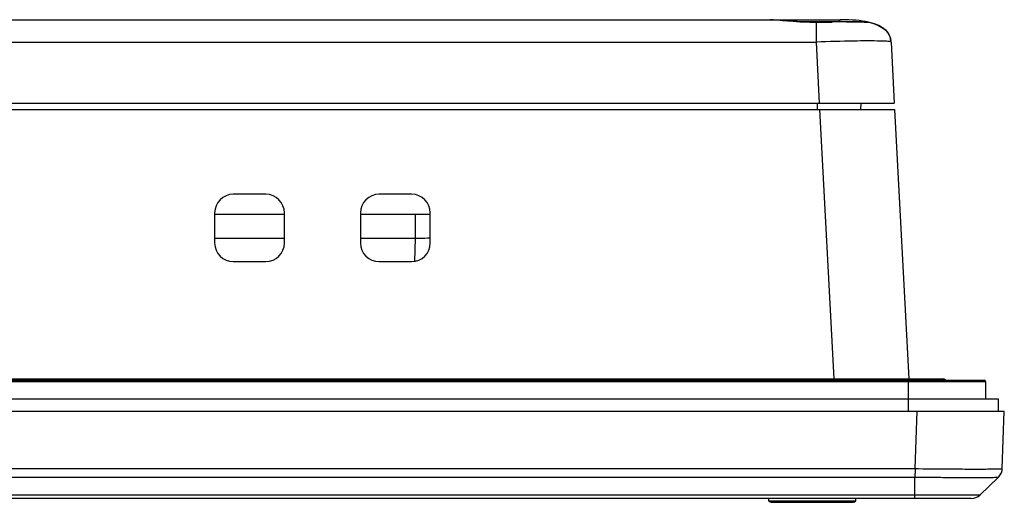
# Model space of a CAD drawing. Header units: millimetres. Extents: x 0 to 1682, y 0 to 1188.
# Tile 19 of 73: x 539 to 618, y 926 to 964. Entities that reach past the tile are written whole.
import ezdxf

# ---------------------------------------------------------------- set-up
doc = ezdxf.new("R2010")
doc.units = ezdxf.units.MM
doc.header["$LTSCALE"] = 92.51
for name, color, linetype in [('FR_HOST_COVER-LOCK-SHAPE', 7, 'CONTINUOUS'), ('FRONT_CASE-RC15_-SHAPE', 7, 'CONTINUOUS'), ('GASKET-RT1550WD-SHAPE', 7, 'CONTINUOUS'), ('LOCKING_KEY-SHAPE', 7, 'CONTINUOUS'), ('REAR_CASE_15_RT1540__2024-SHAPE', 7, 'CONTINUOUS')]:
    doc.layers.add(name, color=color, linetype=linetype)

msp = doc.modelspace()

# ---------------------------------------------------------------- linework, layer by layer
at = {"layer": 'FR_HOST_COVER-LOCK-SHAPE', "color": 7, "linetype": 'Continuous'}
for p, q in [((599.56968, 925.546684), (606.155467, 925.546684)), ((599.862574, 925.646684), (599.862574, 925.546684)), ((605.862574, 925.646684), (605.862574, 925.546684))]:
    msp.add_line(p, q, dxfattribs=at)
for centre, start, end in [((599.56968, 925.746684), 210.05733403, 270), ((606.155467, 925.746684), 270, 329.94266597)]:
    msp.add_arc(centre, 0.2, start, end, dxfattribs=at)
at = {"layer": 'FRONT_CASE-RC15_-SHAPE', "color": 7, "linetype": 'Continuous'}
for p, q in [((372.698132, 957.046684), (609.462011, 957.046684)), ((604.602241, 935.446684), (603.470233, 957.046684)), ((609.462011, 957.046684), (610.593933, 935.448327)), ((559.012574, 950.246684), (556.412574, 950.246684)), ((570.712574, 950.246684), (568.112574, 950.246684)), ((554.912574, 948.746684), (554.912574, 946.346684)), ((554.912574, 948.646684), (560.512574, 948.646684)), ((560.512574, 946.346684), (560.512574, 948.746684)), ((566.612574, 948.746684), (566.612574, 946.346684)), ((566.612574, 948.646684), (572.212574, 948.646684)), ((570.999796, 948.646684), (570.999796, 946.716483)), ((572.212574, 946.346684), (572.212574, 948.746684)), ((554.912574, 946.716483), (560.512574, 946.716483)), ((566.612574, 946.716483), (570.999796, 946.716483)), ((570.999796, 946.716483), (570.935122, 944.864477)), ((556.412574, 944.846684), (559.012574, 944.846684)), ((568.112574, 944.846684), (570.712574, 944.846684)), ((248.862574, 932.846684), (618.262574, 932.846684)), ((611.106292, 928.24923), (611.266838, 932.846684)), ((618.102025, 928.24915), (618.262574, 932.846684)), ((256.029575, 928.24923), (611.106292, 928.24923)), ((611.106289, 928.249144), (611.263753, 928.247329)), ((611.263753, 928.247329), (611.39156, 928.245873)), ((614.208349, 928.221087), (614.364335, 928.220186)), ((614.364335, 928.220186), (614.915434, 928.217492)), ((256.032956, 927.564795), (611.092192, 927.564795)), ((611.092192, 926.127342), (611.092192, 927.564795)), ((616.308759, 926.127342), (617.797285, 927.564795)), ((617.7966, 927.564134), (617.79699, 927.564236)), ((617.796876, 927.564138), (617.796995, 927.564242)), ((617.986873, 927.816928), (618.026749, 927.901871)), ((617.991523, 927.825844), (618.031294, 927.913058)), ((618.026749, 927.901871), (618.058547, 927.990358)), ((618.031294, 927.913058), (618.062589, 928.00386)), ((618.062589, 928.00386), (618.085069, 928.097435)), ((618.078765, 928.069257), (618.081936, 928.081628)), ((615.6141, 925.846684), (251.511048, 925.846684)), ((611.092192, 926.127342), (256.032956, 926.127342)), ((611.092911, 925.846684), (611.092192, 926.127342))]:
    msp.add_line(p, q, dxfattribs=at)
for points in [[(618.081936, 928.081628), (618.096654, 928.174877), (618.096891, 928.178155)], [(618.085069, 928.097435), (618.09847, 928.192921), (618.102019, 928.249126)], [(617.796989, 927.564234), (617.826009, 927.593427), (617.888332, 927.665303), (617.943706, 927.743018), (617.991523, 927.825844)], [(617.824019, 927.591425), (617.884594, 927.660583), (617.939332, 927.736274), (617.986873, 927.816928)]]:
    msp.add_lwpolyline(points, dxfattribs=at)
for centre, radius, start, end in [((556.412574, 948.746684), 1.5, 90, 180), ((559.012574, 948.746684), 1.5, 0, 90), ((568.112574, 948.746684), 1.5, 90, 180), ((570.712574, 948.746684), 1.5, 0, 90), ((556.412574, 946.346684), 1.5, 180, 270), ((559.012574, 946.346684), 1.5, 270, 0), ((568.112574, 946.346684), 1.5, 180, 270), ((570.712574, 946.346684), 1.5, 270, 0), ((617.554454, 1468.566321), 540.355594, 269.3465127, 269.64519861), ((617.102637, 928.284145), 1, 354.50443984, 357.99910179), ((615.614102, 926.846684), 1, 269.9998772, 313.99984248)]:
    msp.add_arc(centre, radius, start, end, dxfattribs=at)
for points, knots in [([(570.999796, 946.716483), (571.107882, 946.720234), (571.512187, 946.733149), (571.916644, 946.742001), (572.212996, 946.744453)], [0, 0, 0, 0, 0.267361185, 1, 1, 1, 1]), ([(611.095573, 928.24923), (611.099634, 928.18599), (611.10501, 928.061992), (611.096832, 927.833832), (611.094567, 927.669007), (611.092192, 927.564795)], [0, 0, 0, 0, 0.277664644, 0.543257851, 1, 1, 1, 1]), ([(614.915434, 928.217492), (615.148174, 928.216528), (615.59046, 928.215134), (616.215863, 928.214699), (616.762388, 928.216021), (617.164554, 928.218643), (617.44065, 928.221793), (617.611502, 928.224437), (617.757336, 928.227466), (617.877195, 928.230867), (617.971686, 928.234551), (618.037888, 928.238531), (618.07961, 928.242239), (618.095765, 928.245702), (618.101966, 928.247706), (618.102024, 928.249134)], [0, 0, 0, 0, 0.21899667, 0.416166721, 0.588467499, 0.733242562, 0.794593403, 0.848263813, 0.894047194, 0.931771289, 0.961289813, 0.98250302, 0.995351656, 0.998654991, 1, 1, 1, 1]), ([(611.092192, 927.564785), (611.525133, 927.560962), (612.374699, 927.554015), (613.608731, 927.546257), (614.747508, 927.541334), (615.616878, 927.53968), (616.232676, 927.540112), (616.624099, 927.541215), (616.962977, 927.543067), (617.246075, 927.545683), (617.445899, 927.548531), (617.575846, 927.551414), (617.650474, 927.55341), (617.709207, 927.555974), (617.753026, 927.557583), (617.77949, 927.561328), (617.793787, 927.561659), (617.796876, 927.564138)], [0, 0, 0, 0, 0.193704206, 0.380105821, 0.552113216, 0.703194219, 0.769059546, 0.827619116, 0.878316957, 0.920672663, 0.95428681, 0.967713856, 0.978842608, 0.987648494, 0.994114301, 0.998227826, 1, 1, 1, 1]), ([(616.308743, 926.127318), (616.307062, 926.125743), (616.296903, 926.128126), (616.278847, 926.125084), (616.246323, 926.126056), (616.202473, 926.124966), (616.145909, 926.124774), (616.046595, 926.124078), (615.892931, 926.123563), (615.674399, 926.122997), (615.411838, 926.122624), (615.107795, 926.122391), (614.628217, 926.122294), (613.949997, 926.122618), (613.060553, 926.123597), (612.095623, 926.12518), (611.43101, 926.126539), (611.092192, 926.127342)], [0, 0, 0, 0, 0.001324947, 0.005037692, 0.011137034, 0.019612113, 0.030440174, 0.043596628, 0.076760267, 0.118789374, 0.169281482, 0.22775241, 0.293641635, 0.445080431, 0.617788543, 0.805149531, 1, 1, 1, 1])]:
    msp.add_open_spline(points, degree=3, knots=knots, dxfattribs=at)
at = {"layer": 'GASKET-RT1550WD-SHAPE', "color": 7, "linetype": 'Continuous'}
for p, q in [((250.362574, 935.246684), (616.762574, 935.246684)), ((250.462574, 935.346684), (616.662574, 935.346684)), ((253.609365, 935.375241), (613.515783, 935.375241)), ((253.762574, 935.446684), (613.362574, 935.446684)), ((610.562574, 935.446684), (610.562574, 932.846684)), ((613.515783, 935.375241), (613.539745, 935.346684)), ((616.762574, 935.246684), (616.762574, 933.846684)), ((249.362574, 933.846684), (617.762574, 933.846684)), ((617.762574, 933.846684), (617.762574, 932.846684)), ((248.862574, 932.846684), (618.262574, 932.846684))]:
    msp.add_line(p, q, dxfattribs=at)
for centre, radius, start in [((613.362574, 935.246684), 0.2, 40), ((616.662574, 935.246684), 0.1, 0)]:
    msp.add_arc(centre, radius, start, 90, dxfattribs=at)
at = {"layer": 'LOCKING_KEY-SHAPE', "color": 7, "linetype": 'Continuous'}
for p, q in [((599.362574, 925.646684), (599.362574, 925.846684)), ((606.362574, 925.646684), (606.362574, 925.846684)), ((606.362574, 925.646684), (599.362574, 925.646684))]:
    msp.add_line(p, q, dxfattribs=at)
at = {"layer": 'REAR_CASE_15_RT1540__2024-SHAPE', "color": 7, "linetype": 'Continuous'}
for p, q in [((261.941147, 964.246684), (605.184001, 964.246684)), ((603.18687, 964.051869), (603.183269, 964.063876)), ((605.622269, 964.0792), (603.183272, 964.06383)), ((603.18682, 962.456028), (603.186803, 964.051867)), ((603.186868, 964.051839), (604.444477, 964.061421)), ((606.147416, 964.079727), (605.622269, 964.0792)), ((606.514998, 964.078458), (606.080831, 964.079794)), ((606.789565, 964.076162), (606.504674, 964.078507)), ((606.926719, 964.074362), (606.744161, 964.076665)), ((607.003345, 964.073086), (606.885953, 964.074983)), ((607.071933, 964.071624), (606.966974, 964.07371)), ((607.129419, 964.070127), (607.068673, 964.071727)), ((607.171019, 964.068803), (607.124293, 964.070302)), ((607.19148, 964.068011), (607.154619, 964.069345)), ((607.210167, 964.067181), (607.177489, 964.06854)), ((607.217121, 964.066817), (607.198313, 964.067699)), ((607.340659, 964.052493), (607.510306, 964.011863)), ((263.938406, 962.456028), (603.186742, 962.456028)), ((603.44403, 957.546684), (603.186742, 962.456028)), ((609.138822, 962.732519), (609.159405, 962.589161)), ((609.165814, 962.590081), (609.143214, 962.713742)), ((609.178519, 962.456025), (609.165814, 962.590081)), ((609.178519, 962.456028), (609.435807, 957.546684)), ((257.689341, 957.546684), (609.435807, 957.546684)), ((603.241892, 957.546684), (603.241893, 957.046664)), ((606.762218, 957.046684), (606.770946, 957.546684))]:
    msp.add_line(p, q, dxfattribs=at)
for points in [[(603.183237, 964.063875), (602.791316, 964.065872), (602.204705, 964.083171), (601.634396, 964.112725), (601.091507, 964.148931), (600.586679, 964.186103), (600.130106, 964.218467), (599.722757, 964.24067), (599.488355, 964.246522)], [(607.342344, 964.051991), (607.328211, 964.05494), (607.293875, 964.060496), (607.270432, 964.06313), (607.251298, 964.064736), (607.234902, 964.065832), (607.210167, 964.067181)], [(607.342208, 964.052023), (607.30966, 964.058218), (607.281871, 964.061957), (607.262349, 964.063871), (607.244411, 964.065238), (607.227827, 964.066264)], [(607.340631, 964.052479), (607.407987, 964.03704), (607.780532, 963.933698), (608.128808, 963.801033), (608.444735, 963.634221), (608.722386, 963.424641), (608.939889, 963.176658), (609.086648, 962.8996), (609.143214, 962.713742)], [(607.510306, 964.011863), (607.848756, 963.910937), (608.154148, 963.789629), (608.427355, 963.645049), (608.668299, 963.472318)], [(608.668299, 963.472318), (608.875811, 963.262189), (609.035269, 963.015994), (609.138822, 962.732519)]]:
    msp.add_lwpolyline(points, dxfattribs=at)
for centre, radius, start, end in [((607.259784, 588.718483), 375.353496, 90.25420051, 90.42974623), ((607.852956, 962.42335), 1.322412, 15.23362865, 27.89386878), ((607.790775, 962.404963), 1.387241, 12.86092305, 15.29155206)]:
    msp.add_arc(centre, radius, start, end, dxfattribs=at)
for points, knots in [([(599.488359, 964.24652), (600.013096, 964.242123), (601.242942, 964.114683), (602.47703, 964.047084), (603.18687, 964.051869)], [0, 0, 0, 0, 0.425036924, 1, 1, 1, 1]), ([(605.184001, 964.246684), (605.166915, 964.246684), (605.079875, 964.225142), (605.02319, 964.142746), (604.994922, 964.078809)], [0, 0, 0, 0, 0.196404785, 1, 1, 1, 1]), ([(605.594483, 964.068285), (605.828249, 964.069136), (606.242087, 964.068623), (606.774938, 964.069589), (607.122315, 964.056718), (607.291772, 964.060798), (607.340971, 964.052257)], [0, 0, 0, 0, 0.401497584, 0.711053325, 0.914237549, 1, 1, 1, 1]), ([(608.372283, 962.532297), (607.641215, 962.550891), (605.911846, 962.534805), (604.183672, 962.490732), (603.186742, 962.456027)], [0, 0, 0, 0, 0.423003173, 1, 1, 1, 1]), ([(608.719365, 962.51991), (608.693332, 962.521187), (608.577679, 962.526397), (608.461959, 962.530017), (608.372283, 962.532297)], [0, 0, 0, 0, 0.225137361, 1, 1, 1, 1]), ([(609.178519, 962.456027), (609.176901, 962.467776), (609.125444, 962.482325), (609.047335, 962.49619), (608.898083, 962.510091), (608.785658, 962.516656), (608.719365, 962.51991)], [0, 0, 0, 0, 0.076059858, 0.26577169, 0.574314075, 1, 1, 1, 1])]:
    msp.add_open_spline(points, degree=3, knots=knots, dxfattribs=at)
for points in [[(607.345148, 964.051398), (606.763154, 964.181589), (606.042772, 964.246684), (605.184001, 964.246684)], [(609.021725, 963.042021), (608.767296, 963.522173), (608.207723, 963.858792), (607.343006, 964.051877)]]:
    msp.add_open_spline(points, degree=3, dxfattribs=at)

doc.saveas('drawing.dxf')
